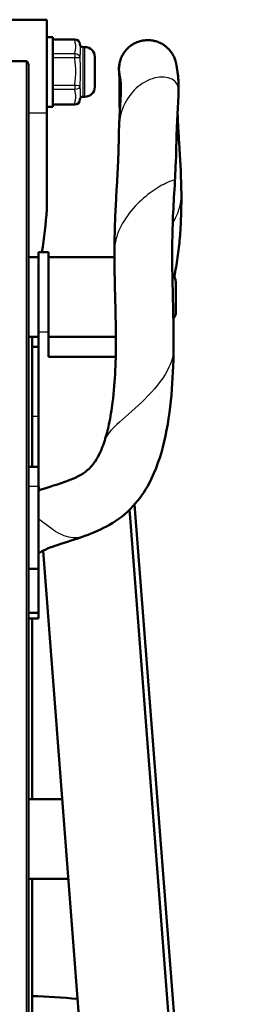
# Model space of a CAD drawing. Header units: millimetres. Extents: x 70 to 1011, y -602 to 1647.
# Tile 97 of 98: x 209 to 232, y 1548 to 1647. Entities that reach past the tile are written whole.
import ezdxf

# ---------------------------------------------------------------- set-up
doc = ezdxf.new("R2010")
doc.units = ezdxf.units.MM
doc.header["$LTSCALE"] = 0.75
doc.layers.add('Visible', color=7, linetype='Continuous', lineweight=50)
doc.layers.add('Visible Narrow', color=7, linetype='Continuous', lineweight=25)

msp = doc.modelspace()

# ---------------------------------------------------------------- linework, layer by layer
at = {"layer": 'Visible', "extrusion": (-1.22465e-16, -1, 2.96635e-13)}
for p, q in [((211.939, 1647.408, 507.862), (198.439, 1647.408, 507.862)), ((212.539, 1645.658, 507.862), (211.939, 1645.658, 507.862)), ((214.739, 1645.429, 507.824), (212.539, 1645.429, 507.824)), ((215.739, 1644.658, 507.862), (215.539, 1644.658, 507.862)), ((209.881, 1643.225, 513.003), (200.281, 1643.225, 513.003)), ((210.081, 1642.669, 513.087), (210.081, 1381.609, 660.64)), ((214.739, 1638.887, 507.9), (212.539, 1638.887, 507.9)), ((215.739, 1639.658, 507.862), (215.539, 1639.658, 507.862)), ((212.539, 1638.658, 507.862), (211.939, 1638.658, 507.862)), ((212.081, 1624.029, 520.663), (211.081, 1624.029, 520.663)), ((210.081, 1623.523, 520.655), (211.081, 1623.523, 520.655)), ((218.715, 1623.523, 520.655), (212.081, 1623.523, 520.655)), ((211.081, 1602.443, 506.063), (211.081, 1615.98, 523.429)), ((212.081, 1615.98, 523.429), (212.081, 1613.521, 520.275)), ((210.081, 1615.523, 520.655), (211.081, 1615.523, 520.655)), ((210.439, 1615.523, 482.204), (210.439, 1602.443, 465.406)), ((218.86, 1615.523, 520.655), (212.081, 1615.523, 520.655)), ((211.081, 1614.497, 467.356), (210.439, 1614.497, 467.356)), ((212.081, 1613.521, 520.275), (218.843, 1613.521, 520.275)), ((211.081, 1602.443, 532.514), (210.081, 1602.443, 532.514)), ((211.083, 1601.683, 462.257), (211.081, 1601.683, 462.257)), ((211.086, 1601.371, 460.728), (211.081, 1601.371, 460.728)), ((211.081, 1600.462, 535.909), (211.081, 1592.191, 540.584)), ((220.729, 1598.653, 486.562), (232.455, 1446.639, 291.554)), ((220.25, 1597.763, 500.06), (232.455, 1439.541, 297.087)), ((223.455, 1439.54, 297.086), (211.539, 1594.011, 495.247)), ((211.081, 1592.191, 540.584), (210.081, 1592.191, 540.584)), ((211.081, 1587.748, 538.615), (210.081, 1587.748, 538.615)), ((211.081, 1587.177, 536.584), (210.081, 1587.177, 536.584)), ((210.439, 1587.177, 445.803), (210.439, 1569.017, 422.482)), ((213.467, 1569.017, 450.932), (210.081, 1569.017, 450.932)), ((214.081, 1561.017, 450.932), (210.081, 1561.017, 450.932)), ((210.439, 1561.017, 412.209), (210.439, 1441.353, 258.541))]:
    msp.add_line(p, q, dxfattribs=at)
at = {"layer": 'Visible', "extrusion": (-1, 7.41727e-16, -5.81525e-16)}
msp.add_arc((-1642.158, 507.862, -211.939), 5.25, 37.90861, 180, dxfattribs=at)
at = {"layer": 'Visible', "extrusion": (1, 1.14636e-15, 2.53765e-15)}
msp.add_arc((1642.158, 507.862, 212.539), 3.5, 0, 180, dxfattribs=at)
at = {"layer": 'Visible', "extrusion": (-3.63273e-29, -2.96635e-13, -1)}
for centre, radius, start, end in [((-214.739, 1644.929, -507.824), 0.5, 90, 177.89295), ((-215.539, 1644.958, -507.862), 0.3, 270, 356.41173), ((-215.739, 1643.658, -507.862), 1, 90, 180), ((-215.739, 1640.658, -507.862), 1, 180, 270), ((-214.739, 1639.387, -507.9), 0.5, 182.10705, 270), ((-215.539, 1639.358, -507.862), 0.3, 3.58827, 90), ((-223.881, 1621.023, -520.655), 1, 130.32877, 180), ((-223.881, 1618.023, -520.655), 1, 180, 221.51232), ((-205.124, 1421.335, 789.545), 128, 92.37993, 94.43204)]:
    msp.add_arc(centre, radius, start, end, dxfattribs=at)
at = {"layer": 'Visible', "extrusion": (1, -1.22465e-16, 0)}
for centre, radius, start in [((1642.158, 507.862, 216.739), 1.5, 0), ((1565.017, 450.932, 214.081), 4, 171.91226)]:
    msp.add_arc(centre, radius, start, 180, dxfattribs=at)
at = {"layer": 'Visible', "extrusion": (-1, 8.4467e-16, -6.78716e-16)}
msp.add_arc((-1619.529, 520.663, -211.081), 4.5, 37.93722, 180, dxfattribs=at)
at = {"layer": 'Visible', "extrusion": (1, -1.10933e-15, 6.00083e-16)}
msp.add_arc((1619.529, 520.663, 212.081), 4.5, 0, 142.06278, dxfattribs=at)
at = {"layer": 'Visible', "extrusion": (1, 2.83813e-15, -8.78216e-28)}
msp.add_arc((1619.523, 520.655, 224.881), 1.5, 0, 180, dxfattribs=at)
at = {"layer": 'Visible', "extrusion": (1, -1.26115e-15, 9.75793e-16)}
msp.add_arc((1598.543, 532.514, 211.081), 3.9, 0, 60.52449, dxfattribs=at)
at = {"layer": 'Visible', "extrusion": (-4.37387e-12, 0.788685, -0.614798)}
msp.add_arc((-361.081, 1383.797, 952.696), 150, 358.71821, 0, dxfattribs=at)
at = {"layer": 'Visible', "extrusion": (1.27727e-10, -0.788685, 0.614798)}
msp.add_arc((370.081, 1383.796, -952.696), 150, 182.49379, 182.71532, dxfattribs=at)
at = {"layer": 'Visible', "extrusion": (1, -1.26595e-15, 2.06439e-15)}
msp.add_arc((1591.205, 536.81, 211.081), 3.9, 75.34881, 152.43194, dxfattribs=at)
at = {"layer": 'Visible', "extrusion": (1, 7.3137e-15, -9.29124e-16)}
msp.add_arc((1591.077, 536.584, 211.081), 3.9, 148.61704, 180, dxfattribs=at)
at = {"layer": 'Visible'}
for points, knots in [([(219.231, 1641.821, 501.152), (219.221, 1641.871, 501.09), (219.212, 1641.922, 501.028), (219.182, 1642.11, 500.773), (219.172, 1642.241, 500.572), (219.166, 1642.378, 500.277), (219.166, 1642.411, 500.195), (219.165, 1642.463, 500.049), (219.165, 1642.481, 499.986), (219.166, 1642.512, 499.903), (219.166, 1642.52, 499.882), (219.166, 1642.539, 499.852), (219.166, 1642.547, 499.841), (219.167, 1642.575, 499.812), (219.168, 1642.598, 499.798), (219.172, 1642.668, 499.76), (219.176, 1642.717, 499.74), (219.194, 1642.888, 499.668), (219.214, 1643.011, 499.618), (219.281, 1643.29, 499.499), (219.332, 1643.446, 499.419), (219.432, 1643.676, 499.37), (219.467, 1643.748, 499.363), (219.554, 1643.909, 499.372), (219.609, 1643.998, 499.396), (219.712, 1644.15, 499.471), (219.761, 1644.216, 499.518), (219.861, 1644.338, 499.604), (219.912, 1644.397, 499.643), (220.01, 1644.5, 499.685), (220.055, 1644.544, 499.696), (220.165, 1644.646, 499.706), (220.232, 1644.703, 499.699), (220.392, 1644.827, 499.667), (220.487, 1644.891, 499.636), (220.597, 1644.956, 499.596), (220.609, 1644.963, 499.591), (220.666, 1644.995, 499.569), (220.711, 1645.019, 499.554), (220.896, 1645.113, 499.502), (221.049, 1645.174, 499.482), (221.343, 1645.264, 499.503), (221.485, 1645.296, 499.541), (221.774, 1645.34, 499.639), (221.928, 1645.352, 499.695), (222.255, 1645.35, 499.733), (222.429, 1645.334, 499.712), (222.716, 1645.281, 499.638), (222.836, 1645.251, 499.588), (223.107, 1645.162, 499.51), (223.26, 1645.098, 499.48), (223.473, 1644.985, 499.486), (223.54, 1644.946, 499.496), (223.69, 1644.851, 499.542), (223.768, 1644.796, 499.588), (223.923, 1644.676, 499.7), (224.002, 1644.608, 499.768), (224.122, 1644.491, 499.81), (224.159, 1644.454, 499.816), (224.237, 1644.37, 499.814), (224.278, 1644.322, 499.804), (224.366, 1644.215, 499.767), (224.41, 1644.155, 499.737), (224.518, 1643.999, 499.646), (224.575, 1643.904, 499.575), (224.721, 1643.625, 499.379), (224.797, 1643.434, 499.251), (224.858, 1643.216, 499.116), (224.863, 1643.196, 499.104), (224.868, 1643.177, 499.092)], [6.659103, 6.659103, 6.659103, 6.659103, 6.683199, 6.683199, 6.754499, 6.754499, 6.78096, 6.78096, 6.800785, 6.800785, 6.807419, 6.807419, 6.81141, 6.81141, 6.819472, 6.819472, 6.835379, 6.835379, 6.875365, 6.875365, 6.928612, 6.928612, 6.952242, 6.952242, 6.983524, 6.983524, 7.011735, 7.011735, 7.037417, 7.037417, 7.056371, 7.056371, 7.082479, 7.082479, 7.117836, 7.117836, 7.122479, 7.122479, 7.138364, 7.138364, 7.186634, 7.186634, 7.23079, 7.23079, 7.279063, 7.279063, 7.329605, 7.329605, 7.369406, 7.369406, 7.418349, 7.418349, 7.441705, 7.441705, 7.473127, 7.473127, 7.509306, 7.509306, 7.524807, 7.524807, 7.543757, 7.543757, 7.567744, 7.567744, 7.606789, 7.606789, 7.679007, 7.679007, 7.685938, 7.685938, 7.685938, 7.685938]), ([(209.881, 1643.225, 513.003), (209.893, 1643.225, 513.003), (209.904, 1643.221, 513.003), (209.925, 1643.21, 513.006), (209.935, 1643.202, 513.007), (209.98, 1643.156, 513.017), (210.005, 1643.096, 513.028), (210.061, 1642.932, 513.056), (210.081, 1642.789, 513.075), (210.081, 1642.669, 513.087)], [-0.22080204, -0.22080204, -0.22080204, -0.22080204, -0.21739353, -0.21739353, -0.21398503, -0.21398503, -0.19766864, -0.19766864, -0.16125778, -0.16125778, -0.16125778, -0.16125778]), ([(224.795, 1643.407, 500.622), (224.795, 1643.407, 500.652), (224.796, 1643.405, 500.682), (224.8, 1643.395, 500.74), (224.802, 1643.388, 500.768), (224.811, 1643.362, 500.837), (224.82, 1643.337, 500.878), (224.838, 1643.281, 500.937), (224.847, 1643.251, 500.959), (224.865, 1643.188, 500.992), (224.875, 1643.153, 501.004), (224.894, 1643.075, 501.02), (224.904, 1643.031, 501.019), (224.918, 1642.962, 501.023), (224.922, 1642.937, 501.027), (224.93, 1642.891, 501.039), (224.933, 1642.871, 501.046), (224.936, 1642.852, 501.055)], [6.00268561, 6.00268561, 6.00268561, 6.00268561, 6.01162876, 6.01162876, 6.02025267, 6.02025267, 6.03411506, 6.03411506, 6.04531674, 6.04531674, 6.05640398, 6.05640398, 6.06977894, 6.06977894, 6.07755007, 6.07755007, 6.08402192, 6.08402192, 6.08402192, 6.08402192]), ([(224.911, 1642.961, 502.755), (224.911, 1642.961, 502.778), (224.911, 1642.96, 502.801), (224.913, 1642.954, 502.904), (224.916, 1642.941, 502.985), (224.925, 1642.9, 503.107), (224.93, 1642.881, 503.15), (224.943, 1642.82, 503.25), (224.953, 1642.769, 503.3), (224.966, 1642.69, 503.379), (224.97, 1642.665, 503.414), (224.976, 1642.623, 503.493), (224.978, 1642.606, 503.538), (224.98, 1642.59, 503.601), (224.981, 1642.586, 503.618), (224.981, 1642.583, 503.636)], [6.26427847, 6.26427847, 6.26427847, 6.26427847, 6.27110484, 6.27110484, 6.29534019, 6.29534019, 6.30964212, 6.30964212, 6.33067078, 6.33067078, 6.34341302, 6.34341302, 6.35765145, 6.35765145, 6.36291105, 6.36291105, 6.36291105, 6.36291105]), ([(224.978, 1642.6, 504.716), (224.978, 1642.6, 504.804), (224.978, 1642.596, 504.892), (224.984, 1642.567, 505.164), (224.996, 1642.51, 505.345), (225.016, 1642.393, 505.583), (225.022, 1642.352, 505.654), (225.036, 1642.255, 505.838), (225.039, 1642.223, 505.963), (225.044, 1642.18, 506.211), (225.045, 1642.169, 506.337), (225.05, 1642.13, 506.843), (225.056, 1642.104, 507.238), (225.094, 1641.821, 507.904), (225.105, 1641.672, 508.222), (225.115, 1641.534, 508.942), (225.121, 1641.482, 509.336), (225.143, 1641.182, 510.037), (225.147, 1641.025, 510.38), (225.152, 1640.776, 511.332), (225.159, 1640.576, 511.912), (225.146, 1639.828, 513.653), (225.126, 1639.448, 514.884), (225.056, 1638.207, 517.902), (225.011, 1637.34, 519.69), (224.93, 1635.34, 523.233), (224.927, 1634.047, 524.911), (224.815, 1631.69, 527.47), (224.763, 1630.632, 528.39), (224.567, 1627.582, 530.666), (224.491, 1625.345, 531.779), (224.529, 1620.982, 533.034), (224.608, 1618.889, 533.436), (224.652, 1615.967, 533.836), (224.655, 1615.137, 533.862), (224.64, 1612.77, 534.11), (224.566, 1611.209, 534.106), (224.289, 1608.088, 534.023), (224.076, 1606.509, 534.005), (223.362, 1603.531, 533.726), (222.888, 1602.1, 533.541), (221.754, 1599.95, 533.379), (221.209, 1599.173, 533.231), (219.899, 1597.743, 533.09), (219.093, 1597.123, 532.949), (217.44, 1596.161, 532.83), (216.598, 1595.801, 532.688), (214.827, 1595.161, 532.669), (213.894, 1594.889, 532.615), (212.646, 1594.47, 532.664), (212.314, 1594.35, 532.685), (211.839, 1594.151, 532.815), (211.674, 1594.078, 532.855), (211.353, 1593.919, 532.966), (211.203, 1593.829, 533.059), (211.081, 1593.741, 533.176)], [6.470944, 6.470944, 6.470944, 6.470944, 6.4975, 6.4975, 6.552803, 6.552803, 6.577501, 6.577501, 6.615145, 6.615145, 6.6531, 6.6531, 6.767394, 6.767394, 6.870791, 6.870791, 6.987444, 6.987444, 7.099665, 7.099665, 7.282677, 7.282677, 7.667914, 7.667914, 8.261999, 8.261999, 8.888784, 8.888784, 9.306164, 9.306164, 10.031852, 10.031852, 10.668245, 10.668245, 10.916614, 10.916614, 11.382389, 11.382389, 11.856815, 11.856815, 12.304876, 12.304876, 12.58774, 12.58774, 12.888337, 12.888337, 13.162553, 13.162553, 13.453411, 13.453411, 13.557835, 13.557835, 13.613029, 13.613029, 13.670285, 13.670285, 13.670285, 13.670285]), ([(219.226, 1641.84, 498.508), (219.226, 1641.84, 498.513), (219.226, 1641.84, 498.517), (219.226, 1641.842, 498.532), (219.225, 1641.844, 498.542), (219.224, 1641.851, 498.556), (219.224, 1641.853, 498.56), (219.222, 1641.86, 498.567), (219.222, 1641.863, 498.571), (219.219, 1641.875, 498.579), (219.217, 1641.884, 498.583), (219.212, 1641.912, 498.59), (219.209, 1641.932, 498.589), (219.202, 1641.97, 498.586), (219.199, 1641.989, 498.582), (219.193, 1642.031, 498.579), (219.19, 1642.056, 498.58), (219.184, 1642.103, 498.593), (219.181, 1642.125, 498.604), (219.178, 1642.16, 498.631), (219.177, 1642.174, 498.646), (219.174, 1642.202, 498.681), (219.174, 1642.215, 498.704), (219.171, 1642.247, 498.765), (219.17, 1642.263, 498.806), (219.167, 1642.322, 498.964), (219.165, 1642.381, 499.075), (219.165, 1642.463, 499.246), (219.165, 1642.482, 499.308), (219.166, 1642.506, 499.429), (219.166, 1642.512, 499.49), (219.166, 1642.512, 499.55)], [4.7056648, 4.7056648, 4.7056648, 4.7056648, 4.7070082, 4.7070082, 4.7101027, 4.7101027, 4.7115506, 4.7115506, 4.7129996, 4.7129996, 4.715935, 4.715935, 4.7217899, 4.7217899, 4.7275448, 4.7275448, 4.7348313, 4.7348313, 4.7421164, 4.7421164, 4.7481026, 4.7481026, 4.7557989, 4.7557989, 4.7688745, 4.7688745, 4.8064327, 4.8064327, 4.8255982, 4.8255982, 4.8436358, 4.8436358, 4.8436358, 4.8436358]), ([(219.248, 1638.154, 487.877), (219.237, 1638.526, 488.214), (219.231, 1638.881, 488.57), (219.23, 1639.679, 489.516), (219.225, 1640.13, 490.116), (219.227, 1640.807, 491.599), (219.228, 1641.123, 492.438), (219.208, 1641.62, 493.905), (219.212, 1641.699, 494.563), (219.199, 1641.908, 495.494), (219.197, 1641.933, 495.795), (219.19, 1642.045, 496.215), (219.189, 1642.054, 496.352), (219.189, 1642.06, 496.606), (219.189, 1642.059, 496.726), (219.189, 1642.063, 496.846)], [3.533228, 3.533228, 3.533228, 3.533228, 3.683525, 3.683525, 3.904375, 3.904375, 4.172494, 4.172494, 4.36909, 4.36909, 4.458961, 4.458961, 4.499445, 4.499445, 4.535307, 4.535307, 4.535307, 4.535307]), ([(219.27, 1641.612, 503.533), (219.269, 1641.615, 503.525), (219.268, 1641.619, 503.516), (219.263, 1641.643, 503.457), (219.258, 1641.668, 503.407), (219.238, 1641.771, 503.22), (219.225, 1641.861, 503.087), (219.213, 1641.95, 502.857), (219.21, 1641.974, 502.772), (219.209, 1641.988, 502.655), (219.209, 1641.99, 502.624), (219.209, 1641.99, 502.594)], [6.3966767, 6.3966767, 6.3966767, 6.3966767, 6.3994616, 6.3994616, 6.4160916, 6.4160916, 6.4637981, 6.4637981, 6.4900368, 6.4900368, 6.4991794, 6.4991794, 6.4991794, 6.4991794]), ([(219.31, 1641.36, 505.954), (219.309, 1641.367, 505.918), (219.307, 1641.376, 505.882), (219.297, 1641.435, 505.675), (219.285, 1641.506, 505.51), (219.269, 1641.619, 505.252), (219.264, 1641.652, 505.152), (219.261, 1641.683, 504.985), (219.26, 1641.689, 504.918), (219.26, 1641.689, 504.851)], [6.1470366, 6.1470366, 6.1470366, 6.1470366, 6.1580471, 6.1580471, 6.2116437, 6.2116437, 6.242851, 6.242851, 6.2626825, 6.2626825, 6.2626825, 6.2626825]), ([(211.081, 1600.056, 532.638), (212.085, 1600.398, 532.559), (213.115, 1600.693, 532.621), (214.458, 1601.204, 532.754), (214.807, 1601.359, 532.78), (215.423, 1601.689, 532.908), (215.702, 1601.854, 532.983), (216.125, 1602.205, 533.093), (216.286, 1602.361, 533.157), (216.555, 1602.67, 533.269), (216.668, 1602.826, 533.304), (216.959, 1603.273, 533.382), (217.124, 1603.566, 533.473), (217.451, 1604.267, 533.602), (217.6, 1604.682, 533.63), (217.906, 1605.617, 533.811), (218.041, 1606.167, 533.826), (218.314, 1607.443, 533.958), (218.432, 1608.186, 533.991), (218.793, 1611.071, 534.139), (218.867, 1613.257, 534.123), (218.854, 1617.572, 533.604), (218.761, 1619.72, 533.193), (218.72, 1622.421, 532.638), (218.718, 1622.967, 532.448), (218.711, 1624.042, 532.092), (218.716, 1624.587, 531.958), (218.733, 1625.779, 531.446), (218.75, 1626.485, 531.207), (218.802, 1627.949, 530.412), (218.849, 1628.773, 529.974), (218.904, 1629.879, 529.171), (218.929, 1630.273, 528.962), (218.967, 1630.878, 528.417), (218.979, 1631.143, 528.152), (219.029, 1632.083, 527.378), (219.056, 1632.622, 526.719), (219.089, 1633.418, 525.878), (219.099, 1633.606, 525.624), (219.109, 1633.95, 525.111), (219.111, 1634.14, 524.873), (219.123, 1634.532, 524.474), (219.129, 1634.682, 524.262), (219.139, 1634.999, 523.739), (219.14, 1635.187, 523.436), (219.158, 1635.981, 522.421), (219.168, 1636.42, 521.59), (219.198, 1637.113, 520.606), (219.205, 1637.238, 520.361), (219.218, 1637.523, 519.713), (219.225, 1637.77, 519.348), (219.25, 1638.181, 518.692), (219.258, 1638.296, 518.37), (219.273, 1638.588, 517.624), (219.286, 1638.826, 517.223), (219.314, 1639.271, 516.266), (219.322, 1639.416, 515.687), (219.342, 1639.857, 514.458), (219.355, 1640.09, 513.779), (219.358, 1640.307, 512.711), (219.359, 1640.456, 512.361), (219.36, 1640.651, 511.644), (219.36, 1640.683, 511.274), (219.359, 1640.74, 510.589), (219.353, 1640.841, 510.281), (219.345, 1641.004, 509.705), (219.342, 1641.078, 509.428), (219.342, 1641.078, 509.146)], [0, 0, 0, 0, 0.31889, 0.31889, 0.432939, 0.432939, 0.531849, 0.531849, 0.601192, 0.601192, 0.659263, 0.659263, 0.762871, 0.762871, 0.894511, 0.894511, 1.062984, 1.062984, 1.288033, 1.288033, 1.936572, 1.936572, 2.591656, 2.591656, 2.764087, 2.764087, 2.931347, 2.931347, 3.153269, 3.153269, 3.431686, 3.431686, 3.563713, 3.563713, 3.676073, 3.676073, 3.929166, 3.929166, 4.023523, 4.023523, 4.114257, 4.114257, 4.191167, 4.191167, 4.297802, 4.297802, 4.57754, 4.57754, 4.659069, 4.659069, 4.79006, 4.79006, 4.891327, 4.891327, 5.030428, 5.030428, 5.207907, 5.207907, 5.422148, 5.422148, 5.534821, 5.534821, 5.645152, 5.645152, 5.740991, 5.740991, 5.824662, 5.824662, 5.824662, 5.824662]), ([(219.342, 1641.071, 508.52), (219.339, 1641.094, 508.23), (219.328, 1641.184, 507.945), (219.313, 1641.323, 507.492), (219.308, 1641.382, 507.312), (219.307, 1641.394, 507.101), (219.307, 1641.394, 507.074), (219.307, 1641.394, 507.047)], [5.8872016, 5.8872016, 5.8872016, 5.8872016, 5.9740719, 5.9740719, 6.0295977, 6.0295977, 6.0376076, 6.0376076, 6.0376076, 6.0376076]), ([(211.939, 1638.016, 511.088), (211.939, 1637.892, 510.929), (211.939, 1637.768, 510.77), (211.939, 1634.544, 506.629), (211.939, 1631.442, 502.646), (211.939, 1628.34, 498.662), (211.809, 1626.9, 496.814), (211.64, 1625.464, 494.969), (211.433, 1624.029, 493.127)], [0, 0, 0, 0, 0.00060363, 0.00060363, 0.01573208, 0.01573623, 0.01573623, 0.02276605, 0.02276605, 0.02276605, 0.02276605]), ([(225.051, 1638.077, 487.599), (225.058, 1637.875, 487.412), (225.068, 1637.653, 487.244), (225.091, 1637.039, 486.764), (225.114, 1636.657, 486.427), (225.172, 1635.632, 485.824), (225.207, 1635.043, 485.469), (225.335, 1632.947, 484.511), (225.409, 1631.45, 483.865), (225.447, 1628.721, 483.074), (225.415, 1627.568, 482.653), (225.309, 1625.81, 481.836), (225.253, 1625.12, 481.607), (225.105, 1623.827, 480.887), (225.012, 1623.133, 480.563), (224.846, 1622.194, 479.911), (224.786, 1621.877, 479.69), (224.722, 1621.565, 479.465)], [8.977441, 8.977441, 8.977441, 8.977441, 9.060027, 9.060027, 9.211479, 9.211479, 9.417292, 9.417292, 9.903812, 9.903812, 10.269636, 10.269636, 10.48624, 10.48624, 10.715893, 10.715893, 10.83286, 10.83286, 10.83286, 10.83286])]:
    msp.add_open_spline(points, degree=3, knots=knots, dxfattribs=at)
at = {"layer": 'Visible Narrow', "extrusion": (-1.22465e-16, -1, 2.96635e-13)}
for p, q in [((214.739, 1645.365, 508.069), (212.539, 1645.365, 508.069)), ((212.539, 1644.013, 510.487), (214.739, 1644.013, 510.487)), ((209.881, 1381.707, 660.814), (209.881, 1643.225, 513.003)), ((214.739, 1643.583, 510.743), (212.539, 1643.583, 510.743)), ((212.539, 1640.812, 510.781), (214.739, 1640.812, 510.781)), ((214.739, 1640.376, 510.537), (212.539, 1640.376, 510.537)), ((212.539, 1638.957, 508.156), (214.739, 1638.957, 508.156)), ((211.939, 1638.016, 511.088), (210.081, 1638.016, 511.088)), ((212.081, 1615.98, 523.429), (211.081, 1615.98, 523.429)), ((211.081, 1607.52, 469.752), (210.439, 1607.52, 469.752)), ((211.081, 1600.462, 535.909), (210.081, 1600.462, 535.909)), ((220.25, 1598.145, 499.762), (220.25, 1597.763, 500.06))]:
    msp.add_line(p, q, dxfattribs=at)
at = {"layer": 'Visible Narrow', "extrusion": (1, -1.22465e-16, 0)}
for centre, radius, start, end in [((1644.929, 507.824, 214.739), 0.5, 0, 29.22086), ((1642.158, 507.862, 215.539), 2.5, 0, 180), ((1643.576, 510.243, 214.739), 0.5, 29.22086, 89.22086), ((1640.805, 510.281, 214.739), 0.5, 89.22086, 149.22086)]:
    msp.add_arc(centre, radius, start, end, dxfattribs=at)
at = {"layer": 'Visible Narrow', "extrusion": (0.017958, -0.488099, 0.872604)}
msp.add_arc((275.073, 1675.547, -355.902), 0.5, 0, 88.16119, dxfattribs=at)
at = {"layer": 'Visible Narrow', "extrusion": (0.017959, -0.488099, 0.872604)}
msp.add_arc((275.075, 1675.547, -355.902), 0.5, 359.94267, 359.99993, dxfattribs=at)
at = {"layer": 'Visible Narrow', "extrusion": (-1, 1.22465e-16, 0)}
msp.add_arc((-1642.158, 507.862, -215.739), 2.5, 0, 180, dxfattribs=at)
at = {"layer": 'Visible Narrow', "extrusion": (0.017958, 0.488099, -0.872604)}
msp.add_arc((-154.165, 1689.328, 360.844), 0.5, 88.16119, 176.37964, dxfattribs=at)
at = {"layer": 'Visible Narrow', "extrusion": (0.017958, -0.999746, 0.013596)}
msp.add_arc((244.223, 532.486, -1632.366), 0.5, 1.76756, 89.98601, dxfattribs=at)
at = {"layer": 'Visible Narrow', "extrusion": (0.017958, 0.999746, -0.013596)}
msp.add_arc((-185.237, 532.591, 1637.307), 0.5, 89.98601, 178.20446, dxfattribs=at)
at = {"layer": 'Visible Narrow', "extrusion": (0.017958, -0.511648, -0.859008)}
msp.add_arc((272.161, -1140.882, -1273.993), 0.5, 3.50847, 91.72692, dxfattribs=at)
at = {"layer": 'Visible Narrow', "extrusion": (0.017958, 0.511648, 0.859008)}
msp.add_arc((-157.103, -1153.824, 1278.935), 0.5, 91.72692, 179.94537, dxfattribs=at)
at = {"layer": 'Visible Narrow', "extrusion": (1, 4.31843e-15, 1.6134e-14)}
msp.add_arc((1639.387, 507.9, 214.739), 0.5, 149.22086, 180, dxfattribs=at)
at = {"layer": 'Visible Narrow', "extrusion": (0.017957, 0.488099, -0.872604)}
msp.add_arc((-154.321, 1684.53, 360.844), 0.5, 179.94278, 180.00005, dxfattribs=at)
at = {"layer": 'Visible Narrow'}
for points, knots in [([(214.739, 1644.013, 510.487), (214.744, 1644.126, 510.285), (214.772, 1644.238, 510.084), (214.798, 1644.351, 509.882), (214.824, 1644.463, 509.681), (214.846, 1644.576, 509.48), (214.846, 1644.689, 509.277), (214.846, 1644.803, 509.074), (214.824, 1644.915, 508.873), (214.798, 1645.028, 508.672), (214.772, 1645.14, 508.471), (214.744, 1645.253, 508.27), (214.739, 1645.365, 508.069)], [0.000289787, 0.000289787, 0.000289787, 0.000289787, 0.000990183, 0.000990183, 0.000990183, 0.00169058, 0.00169058, 0.00169058, 0.002390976, 0.002390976, 0.002390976, 0.003091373, 0.003091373, 0.003091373, 0.003091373]), ([(215.239, 1644.939, 507.862), (215.242, 1644.894, 508.083), (215.254, 1644.835, 508.3), (215.272, 1644.682, 508.736), (215.279, 1644.585, 508.952), (215.279, 1644.352, 509.368), (215.272, 1644.218, 509.562), (215.253, 1643.922, 509.927), (215.241, 1643.759, 510.097), (215.239, 1643.585, 510.258)], [0.000038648, 0.000038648, 0.000038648, 0.000038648, 0.00071326, 0.00071326, 0.001426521, 0.001426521, 0.002139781, 0.002139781, 0.002853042, 0.002853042, 0.002853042, 0.002853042]), ([(220.622, 1644.97, 499.586), (220.193, 1644.725, 500.147), (219.829, 1644.354, 500.701), (219.246, 1643.297, 501.942), (219.12, 1642.552, 502.611), (219.237, 1641.782, 503.283), (219.245, 1641.738, 503.321), (219.253, 1641.694, 503.359)], [-0.55126373, -0.55126373, -0.55126373, -0.55126373, -0.54309122, -0.54309122, -0.53218347, -0.53218347, -0.5315272, -0.5315272, -0.5315272, -0.5315272]), ([(214.739, 1640.812, 510.781), (214.744, 1641.044, 510.778), (214.772, 1641.274, 510.774), (214.798, 1641.505, 510.771), (214.824, 1641.735, 510.768), (214.846, 1641.966, 510.765), (214.846, 1642.198, 510.762), (214.846, 1642.43, 510.759), (214.824, 1642.661, 510.756), (214.798, 1642.891, 510.752), (214.772, 1643.122, 510.749), (214.744, 1643.352, 510.746), (214.739, 1643.583, 510.743)], [0.000289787, 0.000289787, 0.000289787, 0.000289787, 0.000990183, 0.000990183, 0.000990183, 0.00169058, 0.00169058, 0.00169058, 0.002390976, 0.002390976, 0.002390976, 0.003091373, 0.003091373, 0.003091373, 0.003091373]), ([(215.239, 1643.585, 510.258), (215.241, 1643.36, 510.335), (215.253, 1643.13, 510.397), (215.272, 1642.663, 510.485), (215.279, 1642.427, 510.509), (215.279, 1641.951, 510.515), (215.272, 1641.716, 510.496), (215.253, 1641.252, 510.422), (215.241, 1641.023, 510.366), (215.239, 1640.796, 510.296)], [0, 0, 0, 0, 0.00071326, 0.00071326, 0.001426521, 0.001426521, 0.002139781, 0.002139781, 0.002853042, 0.002853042, 0.002853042, 0.002853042]), ([(225.155, 1640.335, 512.473), (225.16, 1640.611, 513.056), (225.068, 1640.877, 513.648), (224.598, 1641.428, 515.132), (224.096, 1641.642, 516.012), (222.877, 1641.639, 517.606), (222.164, 1641.421, 518.318), (220.945, 1640.614, 519.408), (220.426, 1640.092, 519.823), (219.629, 1638.838, 520.496), (219.352, 1638.108, 520.754), (219.208, 1637.149, 521.022), (219.189, 1636.943, 521.076), (219.183, 1636.737, 521.128)], [-0.48475059, -0.48475059, -0.48475059, -0.48475059, -0.47764468, -0.47764468, -0.46673692, -0.46673692, -0.45582917, -0.45582917, -0.44664741, -0.44664741, -0.43746565, -0.43746565, -0.43496982, -0.43496982, -0.43496982, -0.43496982]), ([(215.239, 1640.796, 510.296), (215.241, 1640.618, 510.139), (215.253, 1640.448, 509.971), (215.272, 1640.139, 509.611), (215.279, 1640, 509.419), (215.279, 1639.757, 509.009), (215.272, 1639.656, 508.796), (215.253, 1639.488, 508.358), (215.241, 1639.422, 508.132), (215.239, 1639.369, 507.9)], [0, 0, 0, 0, 0.00071326, 0.00071326, 0.001426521, 0.001426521, 0.002139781, 0.002139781, 0.002853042, 0.002853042, 0.002853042, 0.002853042]), ([(214.739, 1638.957, 508.156), (214.744, 1639.076, 508.355), (214.772, 1639.194, 508.553), (214.798, 1639.312, 508.751), (214.824, 1639.43, 508.949), (214.846, 1639.548, 509.147), (214.846, 1639.667, 509.347), (214.846, 1639.786, 509.546), (214.824, 1639.904, 509.744), (214.798, 1640.022, 509.942), (214.772, 1640.139, 510.14), (214.744, 1640.257, 510.338), (214.739, 1640.376, 510.537)], [0.000289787, 0.000289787, 0.000289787, 0.000289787, 0.000990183, 0.000990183, 0.000990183, 0.00169058, 0.00169058, 0.00169058, 0.002390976, 0.002390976, 0.002390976, 0.003091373, 0.003091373, 0.003091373, 0.003091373]), ([(224.795, 1631.301, 527.762), (224.795, 1631.302, 527.999), (224.779, 1631.3, 528.237), (224.644, 1631.267, 529.232), (224.374, 1631.187, 529.979), (223.585, 1630.821, 531.299), (223.066, 1630.535, 531.871), (221.942, 1629.74, 532.724), (221.339, 1629.231, 533.005), (220.238, 1628.048, 533.244), (219.743, 1627.374, 533.203), (219.017, 1625.961, 532.876), (218.788, 1625.223, 532.591), (218.718, 1624.371, 532.204), (218.712, 1624.243, 532.144), (218.712, 1624.116, 532.084)], [-0.38525013, -0.38525013, -0.38525013, -0.38525013, -0.38237512, -0.38237512, -0.37319336, -0.37319336, -0.3640116, -0.3640116, -0.35482985, -0.35482985, -0.34564809, -0.34564809, -0.33646634, -0.33646634, -0.33484029, -0.33484029, -0.33484029, -0.33484029]), ([(224.563, 1626.918, 484.479), (224.991, 1627.641, 484.326), (225.282, 1628.407, 484.045), (225.42, 1629.414, 483.622), (225.434, 1629.653, 483.518), (225.431, 1629.892, 483.414)], [-0.69663429, -0.69663429, -0.69663429, -0.69663429, -0.6870688, -0.6870688, -0.68408515, -0.68408515, -0.68408515, -0.68408515]), ([(224.65, 1614.314, 533.948), (224.649, 1614.169, 534.084), (224.64, 1614.024, 534.22), (224.503, 1612.946, 535.201), (224.024, 1611.964, 535.973), (222.603, 1610.056, 536.91), (221.671, 1609.138, 537.068), (219.889, 1607.522, 536.671), (219.051, 1606.83, 536.119), (218.106, 1605.825, 534.877), (217.855, 1605.46, 534.293), (217.734, 1605.092, 533.709)], [-0.28482086, -0.28482086, -0.28482086, -0.28482086, -0.28275094, -0.28275094, -0.26966587, -0.26966587, -0.2565808, -0.2565808, -0.24349574, -0.24349574, -0.23462366, -0.23462366, -0.23462366, -0.23462366]), ([(215.738, 1595.49, 532.679), (215.195, 1595.294, 533.16), (214.646, 1595.263, 533.657), (213.515, 1595.507, 534.613), (212.945, 1595.832, 535.046), (211.96, 1596.534, 535.522), (211.537, 1596.879, 535.631), (211.081, 1597.184, 535.653)], [-0.18279262, -0.18279262, -0.18279262, -0.18279262, -0.17424462, -0.17424462, -0.16424598, -0.16424598, -0.15663183, -0.15663183, -0.15663183, -0.15663183])]:
    msp.add_open_spline(points, degree=3, knots=knots, dxfattribs=at)
for points in [[(215.239, 1644.947, 507.824), (215.239, 1644.945, 507.837), (215.239, 1644.942, 507.849), (215.239, 1644.939, 507.862)], [(215.239, 1639.369, 507.9), (215.239, 1639.372, 507.887), (215.239, 1639.374, 507.875), (215.239, 1639.377, 507.862)]]:
    msp.add_open_spline(points, degree=3, dxfattribs=at)

doc.saveas('drawing.dxf')
